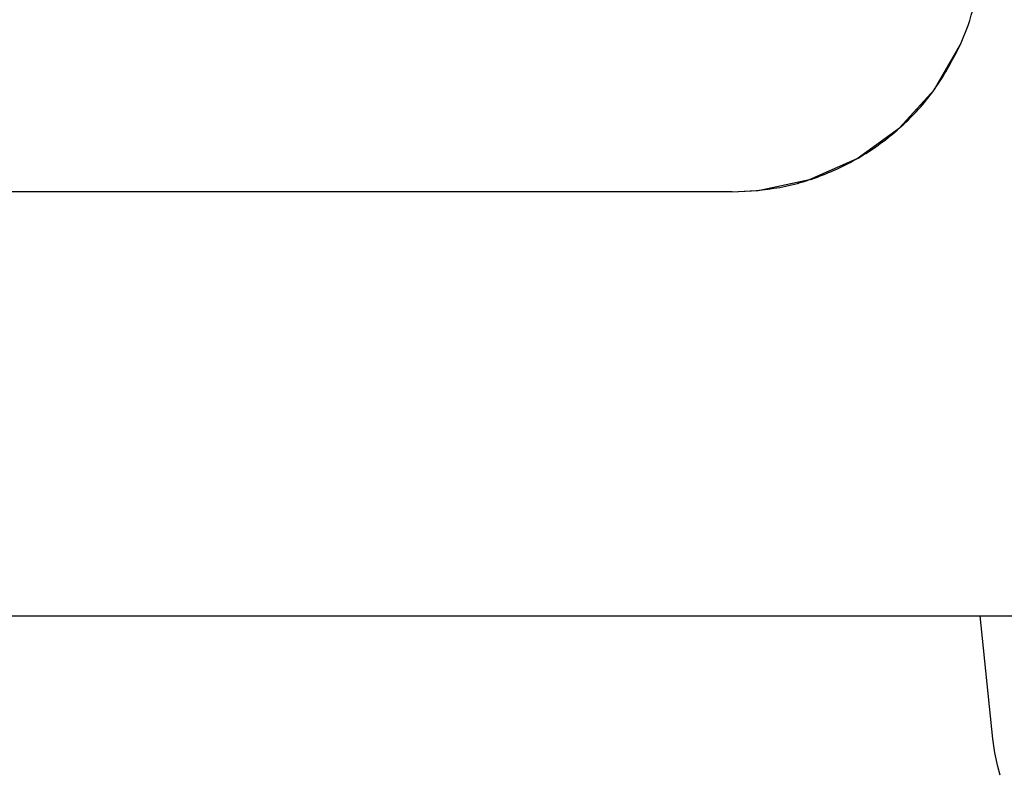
# Model space of a CAD drawing. Header units: millimetres. Extents: x -244 to 510, y -260 to 538.
# Tile 7 of 18: x 89 to 137, y -176 to -139. Entities that reach past the tile are written whole.
import ezdxf

# ---------------------------------------------------------------- set-up
doc = ezdxf.new("R2010")
doc.units = ezdxf.units.MM

msp = doc.modelspace()

# ---------------------------------------------------------------- linework, layer by layer
at = {"color": 7, "linetype": 'Continuous'}
for p, q in [((134.829, -140.402), (135.201, -139.47)), ((133.541, -142.614), (134.829, -140.402)), ((131.821, -144.512), (133.541, -142.614)), ((129.742, -146.013), (131.821, -144.512)), ((127.396, -147.051), (129.742, -146.013)), ((124.884, -147.581), (127.396, -147.051)), ((123.6, -147.654), (124.884, -147.581)), ((123.6, -147.654), (23.1, -147.654)), ((-95.787, -168.5), (135.784, -168.5)), ((136.419, -174.545), (135.784, -168.5)), ((135.784, -168.5), (138.768, -168.5)), ((136.515, -175.229), (136.419, -174.545)), ((136.656, -175.895), (136.515, -175.229)), ((136.775, -176.334), (136.656, -175.895))]:
    msp.add_line(p, q, dxfattribs=at)
for points in [[(135.201, -139.47), (135.724, -137.467), (135.9, -135.405)], [(123.6, -147.654), (125.945, -147.43), (128.205, -146.764), (130.295, -145.682), (132.139, -144.223), (133.669, -142.442), (134.829, -140.402)]]:
    msp.add_spline(points, degree=3, dxfattribs=at)

doc.saveas('drawing.dxf')
